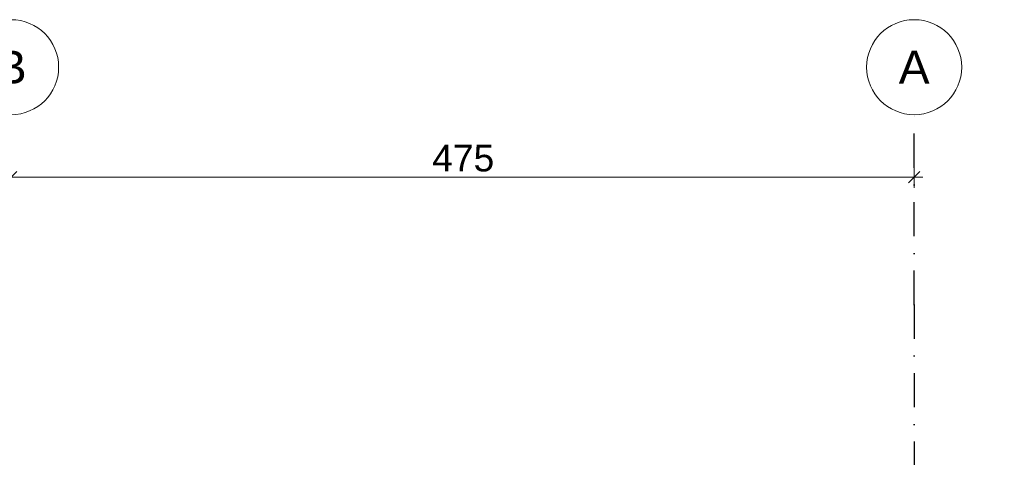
# Model space of a CAD drawing. Header units: millimetres. Extents: x -12989 to 381814, y -50461 to 30884.
# Tile 110 of 111: x 373580 to 378759, y -37764 to -35461. Entities that reach past the tile are written whole.
import ezdxf
from ezdxf.enums import TextEntityAlignment as Align

# ---------------------------------------------------------------- set-up
doc = ezdxf.new("R2010")
doc.units = ezdxf.units.MM
doc.header["$MEASUREMENT"] = 0
doc.linetypes.add('Kropki i Kreski', pattern=[360, 180, -90, 0, -90])
doc.layers.add('Nowe_A_WYM', color=7, linetype='Continuous')
doc.layers.add('Nowe_Warstwa IFC.Import IFC', color=7, linetype='Continuous')
for name, color, linetype, lineweight in [('Nowe_A_WYM_Nr_pióra__1', 7, 'Continuous', 13), ('Nowe_A_WYM_Nr_pióra__45', 7, 'Continuous', 15), ('Nowe_A_WYM_Nr_pióra__85', 7, 'Continuous', 13), ('Nowe_Warstwa IFC.Import IFC_Nr_pióra__1', 7, 'Continuous', 13), ('Nowe_Warstwa IFC.Import IFC_Nr_pióra__25', 7, 'Continuous', 25), ('Nowe_Warstwa IFC.Import IFC_Nr_pióra__7', 7, 'Continuous', 13)]:
    doc.layers.add(name, color=color, linetype=linetype, lineweight=lineweight)
doc.styles.add('STYL_AUTOMATYCZNY_1', font='arial.ttf')
doc.styles.add('STYL_AUTOMATYCZNY_4', font='arial.ttf')
doc.dimstyles.new('STYL_AUTOMATYCZNY__1', dxfattribs={"dimtxt": 139.999998, "dimasz": 57, "dimexe": 0.18, "dimexo": 0.0625, "dimgap": 0, "dimtad": 1, "dimtih": 1, "dimtoh": 1, "dimdec": 0, "dimlfac": 0.1, "dimzin": 0, "dimdsep": 46, "dimtxsty": 'STYL_AUTOMATYCZNY_4', "dimblk": 'ARROWHEAD_6', "dimblk1": 'ARROWHEAD_6', "dimblk2": 'ARROWHEAD_6', "dimcen": 0.09, "dimse1": 1, "dimse2": 1, "dimclrd": 7, "dimclre": 7, "dimclrt": 7, "dimadec": 0, "dimazin": 0, "dimtfac": 1, "dimtdec": 4, "dimtmove": 0, "dimatfit": 3, "dimfxl": 0, "dimtolj": 1, "dimtzin": 0, "dimarcsym": 0})
doc.dimstyles.new('STYL_AUTOMATYCZNY__2', dxfattribs={"dimtxt": 139.999998, "dimasz": 57, "dimexe": 0.18, "dimexo": 0.0625, "dimgap": 0, "dimtad": 1, "dimdec": 0, "dimlfac": 0.1, "dimzin": 0, "dimdsep": 46, "dimtxsty": 'STYL_AUTOMATYCZNY_4', "dimblk": 'ARROWHEAD_6', "dimblk1": 'ARROWHEAD_6', "dimblk2": 'ARROWHEAD_6', "dimcen": 0.09, "dimse1": 1, "dimse2": 1, "dimclrd": 7, "dimclre": 7, "dimclrt": 7, "dimadec": 0, "dimazin": 0, "dimtfac": 1, "dimtdec": 4, "dimtmove": 0, "dimatfit": 3, "dimfxl": 0, "dimtolj": 1, "dimtzin": 0, "dimarcsym": 0})

# ---------------------------------------------------------------- blocks, each defined once
blk = doc.blocks.new('Standardowy znacznik osi[6]_1', base_point=(373535.4, -35960.6))
at = {"layer": 'Nowe_Warstwa IFC.Import IFC_Nr_pióra__7', "color": 7, "linetype": 'Continuous', "lineweight": 13}
blk.add_circle((373535.4, -35710.6), 250, dxfattribs=at)
at = {"layer": 'Nowe_Warstwa IFC.Import IFC_Nr_pióra__1', "color": 7, "lineweight": 13, "style": 'STYL_AUTOMATYCZNY_1'}
for tag, p in [('AC_MarkerText_1_0', (373535.4, -35623.1)), ('AC_MarkerText_1_1', (373535.4, -50123.1))]:
    blk.add_attdef(tag, text='', height=175, rotation=360, dxfattribs=at).set_placement(p, align=Align.TOP_CENTER)
blk = doc.blocks.new('Standardowy znacznik osi[7]_1', base_point=(378285.4, -35960.6))
at = {"layer": 'Nowe_Warstwa IFC.Import IFC_Nr_pióra__25', "color": 7, "linetype": 'Kropki i Kreski', "lineweight": 25}
for q in [(378285.4, -35960.6), (378285.4, -48960.6)]:
    blk.add_line((378285.4, -36960.6), q, dxfattribs=at)
blk.add_point((378285.4, -36960.6), dxfattribs=at)
blk.add_point((378285.4, -36960.6), dxfattribs=at)
at = {"layer": 'Nowe_Warstwa IFC.Import IFC_Nr_pióra__7', "color": 7, "linetype": 'Continuous', "lineweight": 13}
blk.add_circle((378285.4, -35710.6), 250, dxfattribs=at)
at = {"layer": 'Nowe_Warstwa IFC.Import IFC_Nr_pióra__1', "color": 7, "lineweight": 13, "style": 'STYL_AUTOMATYCZNY_1'}
for tag, p in [('AC_MarkerText_1_0', (378285.4, -35623.1)), ('AC_MarkerText_1_1', (378285.4, -50123.1))]:
    blk.add_attdef(tag, text='', height=175, rotation=360, dxfattribs=at).set_placement(p, align=Align.TOP_CENTER)
blk = doc.blocks.new('*D197', base_point=(363535.4, -45960.6))
at = {"layer": 'Nowe_A_WYM_Nr_pióra__45', "color": 7, "linetype": 'Continuous', "lineweight": 15}
for p, q in [((371222.8, -37287.3), (371149.3, -37329.8)), ((378679.3, -39347.4), (378752.8, -39305))]:
    blk.add_line(p, q, dxfattribs=at)
at = {"layer": 'Nowe_A_WYM_Nr_pióra__85', "color": 7, "linetype": 'Continuous', "lineweight": 13}
for p, q in [((371171.5, -37362.9), (371200.6, -37254.2)), ((371142.6, -37296.9), (371186, -37308.6)), ((371186, -37308.6), (378716, -39326.2)), ((378701.5, -39380.5), (378730.6, -39271.9)), ((378716, -39326.2), (378759.5, -39337.9))]:
    blk.add_line(p, q, dxfattribs=at)
at = {"layer": 'Nowe_A_WYM_Nr_pióra__1', "color": 7, "lineweight": 13, "insert": (374803.6, -38248.9), "char_height": 140, "attachment_point": 7, "rotation": 345, "style": 'STYL_AUTOMATYCZNY_4'}
blk.add_mtext('\\A1;{\\pql;\\fArial|b0|i0|c238|p0;\\W1.000000;780}', dxfattribs=at)
blk = doc.blocks.new('ARROWHEAD_6')
at = {"color": 0, "linetype": 'Continuous', "lineweight": 0}
for p, q in [((0, 0), (-1, 0)), ((-0.5, -0.5), (0.5, 0.5))]:
    blk.add_line(p, q, dxfattribs=at)
blk = doc.blocks.new('*D208', base_point=(363535.4, -45960.6))
at = {"layer": 'Nowe_A_WYM_Nr_pióra__45', "color": 7, "linetype": 'Continuous', "lineweight": 15}
for p, q in [((373565.4, -36259.2), (373505.4, -36319.2)), ((378255.4, -36319.2), (378315.4, -36259.2))]:
    blk.add_line(p, q, dxfattribs=at)
at = {"layer": 'Nowe_A_WYM_Nr_pióra__85', "color": 7, "linetype": 'Continuous', "lineweight": 13}
for p, q in [((373535.4, -36345.4), (373535.4, -36232.9)), ((378285.4, -36345.4), (378285.4, -36232.9)), ((373535.4, -36289.2), (378285.4, -36289.2)), ((378285.4, -36289.2), (378330.4, -36289.2))]:
    blk.add_line(p, q, dxfattribs=at)
at = {"layer": 'Nowe_A_WYM_Nr_pióra__1', "color": 7, "lineweight": 13, "insert": (375750.2, -36261.2), "char_height": 140, "attachment_point": 7, "style": 'STYL_AUTOMATYCZNY_4'}
blk.add_mtext('\\A1;{\\pql;\\fArial|b0|i0|c238|p0;\\W1.000000;475}', dxfattribs=at)

msp = doc.modelspace()

# ---------------------------------------------------------------- block references
at = {"layer": 'Nowe_Warstwa IFC.Import IFC', "color": 7, "linetype": 'Continuous', "lineweight": 13}
ref = msp.add_blockref('Standardowy znacznik osi[6]_1', (373535.4, -35960.6), dxfattribs=at)
ref.add_attrib('AC_MarkerText_1', 'B', dxfattribs={"layer": 'Nowe_Warstwa IFC.Import IFC_Nr_pióra__1', "color": 7, "lineweight": 13, "height": 175, "rotation": 360, "style": 'STYL_AUTOMATYCZNY_1'}).set_placement((373535.4, -35623.1), align=Align.TOP_CENTER)
ref = msp.add_blockref('Standardowy znacznik osi[7]_1', (378285.4, -35960.6), dxfattribs=at)
ref.add_attrib('AC_MarkerText_1', 'A', dxfattribs={"layer": 'Nowe_Warstwa IFC.Import IFC_Nr_pióra__1', "color": 7, "lineweight": 13, "height": 175, "rotation": 360, "style": 'STYL_AUTOMATYCZNY_1'}).set_placement((378285.4, -35623.1), align=Align.TOP_CENTER)

# ---------------------------------------------------------------- dimensions: what is measured, and where the dimension line sits
at = {"layer": 'Nowe_A_WYM', "color": 7, "linetype": 'Continuous', "lineweight": 13}
dim = msp.add_linear_dim(base=(378285.4, -36289.2), p1=(373535.4, -35710.6), p2=(378285.4, -35710.6), dimstyle='STYL_AUTOMATYCZNY__1', dxfattribs=at)
dim.commit()
dim.dimension.update_dxf_attribs({"geometry": '*D208', "text_midpoint": (375910, -36191.2), "dimtype": 160})
dim = msp.add_linear_dim(base=(378716, -39326.2), p1=(371035.4, -37870.7), p2=(378565.4, -39888.3), angle=345, dimstyle='STYL_AUTOMATYCZNY__2', dxfattribs=at)
dim.commit()
dim.dimension.update_dxf_attribs({"geometry": '*D197', "text_midpoint": (374976, -38222.6), "dimtype": 160, "text_rotation": 345})

doc.saveas('drawing.dxf')
